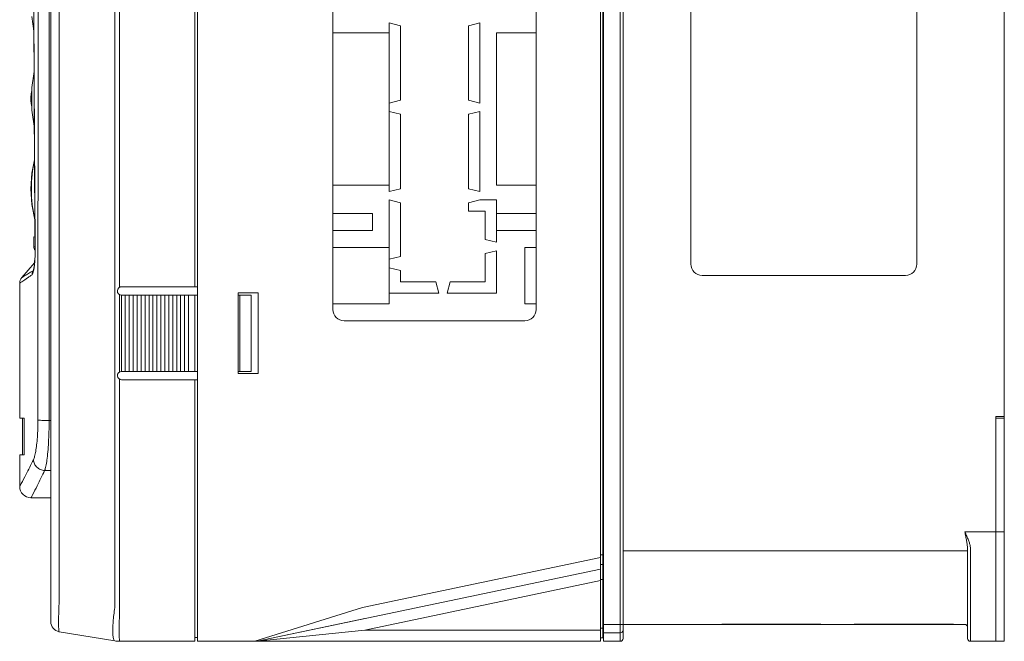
# Model space of a CAD drawing. Header units: millimetres. Extents: x -473 to 23648, y -382 to 1866.
# Tile 4 of 256: x -277 to -102, y 46 to 156. Entities that reach past the tile are written whole.
import ezdxf

# ---------------------------------------------------------------- set-up
doc = ezdxf.new("R2010")
doc.units = ezdxf.units.MM
doc.header["$LTSCALE"] = 80
doc.layers.get('0').update_dxf_attribs({"linetype": 'CONTINUOUS'})
for name, color, linetype in [('02___PRT_ALL_AXES', 7, 'CONTINUOUS'), ('06___PRT_ALL_SURFS', 7, 'CONTINUOUS'), ('09_ALL_ROUNDS', 7, 'CONTINUOUS'), ('20_ALL_FEATURES', 7, 'CONTINUOUS')]:
    doc.layers.add(name, color=color, linetype=linetype)

msp = doc.modelspace()

# ---------------------------------------------------------------- linework, layer by layer
at = {"color": 0, "linetype": 'Continuous', "lineweight": 0}
for p, q in [((-274.48, 156.498), (-274.134, 153.91)), ((-274.101, 146.757), (-274.48, 143.922)), ((-274.647, 142.265), (-274.647, 141.556)), ((-274.647, 142.265), (-274.647, 142.216)), ((-274.647, 142.216), (-274.647, 142.143)), ((-274.647, 142.143), (-274.647, 142.086)), ((-274.647, 142.086), (-274.647, 141.91)), ((-274.647, 141.91), (-274.647, 141.734)), ((-274.647, 141.734), (-274.647, 141.678)), ((-274.647, 141.678), (-274.647, 141.604)), ((-274.647, 141.604), (-274.647, 141.556)), ((-274.015, 131.083), (-274.469, 128.711)), ((-274.469, 128.711), (-274.647, 125.939)), ((-273.947, 117.639), (-273.947, 120.405)), ((-274.147, 117.439), (-274.147, 115.709)), ((-273.924, 117.439), (-274.147, 117.439)), ((-273.947, 117.639), (-273.925, 117.639)), ((-274.147, 115.71), (-273.909, 115.707)), ((-103.797, 57.43), (-103.797, 47.315)), ((-102.297, 45.815), (-102.297, 57.43)), ((-103.797, 45.815), (-102.297, 45.815))]:
    msp.add_line(p, q, dxfattribs=at)
for points in [[(-274.48, 143.341), (-274.556, 143.112), (-274.647, 142.265)], [(-274.48, 143.922), (-274.48, 139.898), (-274.048, 136.662)], [(-274.647, 141.556), (-274.556, 140.709), (-274.48, 140.479)], [(-274.647, 125.939), (-274.469, 123.168), (-273.947, 120.439)]]:
    msp.add_lwpolyline(points, dxfattribs=at)
msp.add_arc((-273.147, 115.71), 1, 180, 219.05632, dxfattribs=at)
msp.add_open_spline([(-274.03, 131.063), (-274.384, 129.382), (-274.771, 125.812), (-274.355, 122.239), (-273.947, 120.439)], degree=3, knots=[0, 0, 0, 0, 5.1516849, 10.6868825, 10.6868825, 10.6868825, 10.6868825], dxfattribs=at)
at = {"layer": '02___PRT_ALL_AXES', "color": 0, "linetype": 'Continuous', "lineweight": 0}
for p, q in [((-173.797, 45.815), (-173.797, 231.815)), ((-157.797, 183.634), (-157.797, 112.634)), ((-117.797, 112.634), (-117.797, 183.634)), ((-185.197, 126.585), (-192.197, 126.585)), ((-155.797, 110.634), (-119.797, 110.634)), ((-245.647, 108.629), (-245.147, 108.629)), ((-245.647, 107.129), (-245.147, 107.129)), ((-211.197, 105.585), (-221.197, 105.585)), ((-245.647, 93.629), (-245.147, 93.629)), ((-245.647, 92.129), (-245.147, 92.129)), ((-215.928, 51.815), (-173.797, 60.649)), ((-234.594, 45.857), (-173.797, 58.605)), ((-215.513, 47.815), (-173.797, 56.562)), ((-245.647, 51.815), (-245.647, 45.815)), ((-173.797, 47.815), (-215.513, 47.815)), ((-245.647, 46.515), (-245.147, 46.515)), ((-173.797, 45.815), (-215.513, 45.815))]:
    msp.add_line(p, q, dxfattribs=at)
for centre, start, end in [((-155.797, 112.634), 180, 270), ((-119.797, 112.634), 270, 0)]:
    msp.add_arc(centre, 2, start, end, dxfattribs=at)
at = {"layer": '06___PRT_ALL_SURFS', "color": 0, "linetype": 'Continuous', "lineweight": 0}
msp.add_line((-271.147, 71.224), (-274.647, 71.224), dxfattribs=at)
at = {"layer": '09_ALL_ROUNDS', "color": 0, "linetype": 'Continuous', "lineweight": 0}
for p, q in [((-170.297, 231.815), (-170.297, 45.815)), ((-169.797, 231.315), (-169.797, 46.315)), ((-271.147, 49.298), (-271.147, 228.331)), ((-259.804, 51.801), (-259.804, 225.828)), ((-258.982, 108.523), (-258.982, 225.815)), ((-269.643, 53.441), (-269.643, 224.188)), ((-271.443, 84.906), (-271.415, 167.319)), ((-274.049, 136.673), (-274.034, 133.936)), ((-274.034, 133.936), (-274.016, 131.08)), ((-273.925, 117.64), (-273.924, 117.441)), ((-273.897, 115.59), (-273.91, 115.59)), ((-273.961, 113.537), (-273.998, 113.012)), ((-273.933, 114.105), (-273.962, 113.518)), ((-276.276, 110.239), (-274.016, 112.822)), ((-274.288, 111.44), (-274.183, 111.658)), ((-274.215, 111.532), (-274.288, 111.44)), ((-274.215, 111.532), (-274.215, 111.532)), ((-258.982, 93.523), (-258.982, 107.235)), ((-237.677, 107.129), (-237.677, 93.629)), ((-237.677, 107.129), (-237.071, 107.129)), ((-237.071, 93.629), (-237.677, 93.629)), ((-258.982, 51.815), (-258.982, 92.235)), ((-271.443, 84.906), (-271.147, 84.906)), ((-272.227, 76.07), (-271.147, 76.07)), ((-109.297, 65.2), (-103.797, 65.2)), ((-103.797, 45.815), (-103.797, 65.2)), ((-108.797, 61.815), (-169.797, 61.815)), ((-108.797, 62.01), (-108.797, 46.315)), ((-108.297, 62.267), (-108.297, 45.815)), ((-173.397, 60.115), (-173.297, 60.115)), ((-235.005, 45.815), (-215.928, 51.815)), ((-234.594, 45.857), (-215.517, 49.857)), ((-151.797, 48.83), (-135.297, 48.83)), ((-151.797, 48.815), (-151.797, 48.83)), ((-151.797, 48.827), (-135.297, 48.827)), ((-135.297, 48.83), (-135.297, 48.815)), ((-128.297, 48.83), (-111.797, 48.83)), ((-128.297, 48.815), (-128.297, 48.83)), ((-128.297, 48.827), (-111.797, 48.827)), ((-111.797, 48.83), (-111.797, 48.815)), ((-269.643, 47.523), (-259.804, 45.883)), ((-234.594, 45.857), (-215.513, 47.815)), ((-170.297, 47.315), (-173.297, 47.315)), ((-109.297, 48.815), (-170.297, 48.815)), ((-152.827, 48.815), (-152.826, 48.815)), ((-134.457, 48.816), (-134.268, 48.815)), ((-129.327, 48.815), (-129.326, 48.815)), ((-110.957, 48.816), (-110.768, 48.815)), ((-258.982, 45.815), (-245.647, 45.815)), ((-235.005, 45.815), (-215.513, 45.815)), ((-103.797, 45.815), (-108.297, 45.815))]:
    msp.add_line(p, q, dxfattribs=at)
for points in [[(-274.151, 157.462), (-274.083, 142.724), (-274, 128.431), (-273.911, 115.59)], [(-273.912, 115.089), (-273.916, 114.693), (-273.934, 114.081)], [(-273.911, 115.59), (-273.91, 115.379), (-273.915, 114.722), (-273.933, 114.105)], [(-273.997, 113.026), (-274.039, 112.58), (-274.086, 112.203), (-274.134, 111.9), (-274.179, 111.677), (-274.213, 111.544), (-274.217, 111.529)], [(-152.826, 48.815), (-152.641, 48.816), (-152.188, 48.824)], [(-152.188, 48.824), (-151.968, 48.827), (-151.797, 48.827)], [(-135.297, 48.827), (-135.13, 48.827), (-134.91, 48.824), (-134.457, 48.816)], [(-129.326, 48.815), (-129.141, 48.816), (-128.688, 48.824)], [(-128.688, 48.824), (-128.468, 48.827), (-128.297, 48.827)], [(-111.797, 48.827), (-111.63, 48.827), (-111.41, 48.824), (-110.957, 48.816)]]:
    msp.add_lwpolyline(points, dxfattribs=at)
for centre, radius, start, end in [((-275.147, 109.251), 1.5, 138.8141, 180.00003), ((-272.961, 110.768), 1.488, 153.11868, 181.01366), ((-258.597, 107.879), 0.75, 90, 266.17745), ((-258.597, 92.879), 0.75, 93.82255, 270), ((-274.647, 73.224), 2, 180.00002, 269.99998), ((-114.252, 62.011), 5.455, 359.98597, 3.77345), ((-111.04, 62.268), 2.742, 359.98025, 7.53053), ((-269.347, 49.298), 1.8, 180, 260.53768), ((-170.297, 47.815), 0.5, 270, 0), ((-109.297, 48.315), 0.5, 8.18181, 90), ((-258.982, 50.815), 5, 260.53768, 270), ((-235.005, 47.815), 2, 270, 281.84207), ((-170.297, 46.315), 0.5, 270, 0), ((-108.297, 46.315), 0.5, 180, 270)]:
    msp.add_arc(centre, radius, start, end, dxfattribs=at)
for points, knots in [([(-273.418, 85.043), (-273.413, 98.378), (-273.404, 125.064), (-273.398, 151.751), (-273.396, 165.102)], [0, 0, 0, 0, 40.004341, 80.059397, 80.059397, 80.059397, 80.059397]), ([(-274.139, 157.462), (-274.129, 155.098), (-274.109, 150.404), (-274.074, 143.26), (-274.034, 136.044), (-273.991, 128.849), (-273.945, 122.036), (-273.913, 117.659), (-273.897, 115.59)], [0, 0, 0, 0, 7.0936162, 14.0831282, 21.4309646, 28.7425169, 35.6666947, 41.8727977, 41.8727977, 41.8727977, 41.8727977]), ([(-273.897, 115.59), (-273.895, 115.311), (-273.897, 114.729), (-273.923, 113.837), (-273.978, 112.946), (-274.037, 112.36), (-274.073, 112.083)], [0, 0, 0, 0, 0.8384665, 1.7449665, 2.6776747, 3.5140572, 3.5140572, 3.5140572, 3.5140572]), ([(-275.757, 109.843), (-275.874, 109.763), (-276.086, 109.62), (-276.362, 109.437), (-276.541, 109.32), (-276.626, 109.265), (-276.647, 109.251)], [0, 0, 0, 0, 0.4269169, 0.7670649, 0.9931515, 1.0691813, 1.0691813, 1.0691813, 1.0691813]), ([(-274.288, 111.44), (-274.428, 111.36), (-274.7, 111.203), (-275.092, 110.968), (-275.451, 110.749), (-275.765, 110.556), (-276.015, 110.4), (-276.179, 110.299), (-276.256, 110.251), (-276.276, 110.239)], [0, 0, 0, 0, 0.4831725, 0.9434454, 1.3695236, 1.7456117, 2.0491701, 2.2534883, 2.3229794, 2.3229794, 2.3229794, 2.3229794]), ([(-274.449, 110.741), (-274.603, 110.635), (-274.904, 110.427), (-275.339, 110.127), (-275.621, 109.934), (-275.757, 109.843)], [0, 0, 0, 0, 0.5625106, 1.0969827, 1.5868983, 1.5868983, 1.5868983, 1.5868983]), ([(-274.185, 111.415), (-274.219, 111.261), (-274.279, 111.034), (-274.378, 110.789), (-274.449, 110.741)], [0, 0, 0, 0, 0.47470514, 0.73020472, 0.73020472, 0.73020472, 0.73020472]), ([(-274.208, 77.979), (-274.115, 78.166), (-273.962, 78.658), (-273.782, 79.534), (-273.628, 80.662), (-273.509, 81.993), (-273.435, 83.477), (-273.419, 84.51), (-273.418, 85.043)], [0, 0, 0, 0, 0.627796, 1.533308, 2.6849133, 4.0385848, 5.5423467, 7.1397978, 7.1397978, 7.1397978, 7.1397978]), ([(-273.418, 85.043), (-273.348, 85.007), (-273.115, 84.981), (-272.691, 84.935), (-272.106, 84.913), (-271.674, 84.906), (-271.443, 84.906)], [0, 0, 0, 0, 0.2360451, 0.6842765, 1.2919909, 1.9848837, 1.9848837, 1.9848837, 1.9848837]), ([(-272.227, 76.07), (-272.133, 76.309), (-271.982, 76.926), (-271.803, 78.02), (-271.651, 79.43), (-271.533, 81.094), (-271.459, 82.949), (-271.443, 84.241), (-271.443, 84.906)], [0, 0, 0, 0, 0.770064, 1.8943468, 3.3300045, 5.020529, 6.8999721, 8.8960006, 8.8960006, 8.8960006, 8.8960006]), ([(-276.647, 73.224), (-276.555, 73.398), (-276.185, 74.098), (-275.362, 75.678), (-274.648, 77.092), (-274.208, 77.979)], [0, 0, 0, 0, 0.5915057, 2.3741015, 5.3441233, 5.3441233, 5.3441233, 5.3441233]), ([(-274.208, 77.979), (-274.196, 77.733), (-274.073, 77.238), (-273.627, 76.616), (-272.984, 76.191), (-272.478, 76.079), (-272.227, 76.07)], [0, 0, 0, 0, 0.7378553, 1.4879116, 2.2453374, 3.0013825, 3.0013825, 3.0013825, 3.0013825]), ([(-274.647, 71.224), (-274.555, 71.402), (-274.188, 72.115), (-273.372, 73.725), (-272.663, 75.166), (-272.227, 76.07)], [0, 0, 0, 0, 0.5995232, 2.4064012, 5.4168536, 5.4168536, 5.4168536, 5.4168536]), ([(-109.297, 65.2), (-109.268, 65.062), (-109.21, 64.789), (-109.126, 64.387), (-109.072, 64.122), (-109.047, 63.993)], [0, 0, 0, 0, 0.4230201, 0.8369717, 1.2321961, 1.2321961, 1.2321961, 1.2321961]), ([(-109.297, 65.2), (-109.238, 65.074), (-109.122, 64.827), (-108.954, 64.462), (-108.848, 64.221), (-108.797, 64.103)], [0, 0, 0, 0, 0.4152975, 0.8205827, 1.2055621, 1.2055621, 1.2055621, 1.2055621]), ([(-109.047, 63.993), (-109.022, 63.862), (-108.974, 63.611), (-108.913, 63.251), (-108.865, 62.926), (-108.83, 62.636), (-108.815, 62.455), (-108.809, 62.37)], [0, 0, 0, 0, 0.4007174, 0.7667461, 1.0952609, 1.3858212, 1.6415507, 1.6415507, 1.6415507, 1.6415507]), ([(-108.321, 62.627), (-108.332, 62.705), (-108.364, 62.871), (-108.434, 63.134), (-108.53, 63.43), (-108.652, 63.757), (-108.746, 63.984), (-108.797, 64.103)], [0, 0, 0, 0, 0.2356015, 0.5066734, 0.8171073, 1.167204, 1.5544928, 1.5544928, 1.5544928, 1.5544928]), ([(-269.643, 47.523), (-269.698, 47.532), (-269.696, 47.819), (-269.759, 48.181), (-269.756, 48.914), (-269.762, 49.814), (-269.739, 50.918), (-269.701, 52.144), (-269.664, 53.001), (-269.643, 53.441)], [0, 0, 0, 0, 0.1672759, 0.6112893, 1.3153483, 2.2464827, 3.3616814, 4.6096571, 5.9319541, 5.9319541, 5.9319541, 5.9319541]), ([(-259.804, 45.883), (-259.884, 45.896), (-260.035, 46.134), (-260.111, 46.585), (-260.17, 47.298), (-260.16, 48.216), (-260.099, 49.311), (-259.98, 50.526), (-259.868, 51.369), (-259.804, 51.801)], [0, 0, 0, 0, 0.2438534, 0.7129717, 1.4269737, 2.3611113, 3.4741882, 4.7145542, 6.0241611, 6.0241611, 6.0241611, 6.0241611]), ([(-258.981, 45.815), (-259.031, 45.815), (-258.948, 46.13), (-259.045, 46.455), (-259.001, 47.218), (-259.02, 48.128), (-259.007, 49.256), (-258.998, 50.501), (-258.987, 51.369), (-258.981, 51.815)], [0, 0, 0, 0, 0.150063, 0.592988, 1.3077359, 2.2581508, 3.3963775, 4.6651617, 6.0012052, 6.0012052, 6.0012052, 6.0012052]), ([(-152.826, 48.815), (-152.771, 48.815), (-152.66, 48.816), (-152.491, 48.819), (-152.317, 48.823), (-152.143, 48.827), (-151.969, 48.829), (-151.854, 48.83), (-151.797, 48.83)], [0, 0, 0, 0, 0.163523, 0.3341742, 0.5082816, 0.6835856, 0.8578363, 1.0288397, 1.0288397, 1.0288397, 1.0288397]), ([(-135.297, 48.83), (-135.24, 48.83), (-135.125, 48.829), (-134.951, 48.827), (-134.777, 48.823), (-134.603, 48.819), (-134.434, 48.816), (-134.323, 48.815), (-134.268, 48.815)], [0, 0, 0, 0, 0.1712636, 0.3456663, 0.5210052, 0.6950595, 0.8655556, 1.028905, 1.028905, 1.028905, 1.028905]), ([(-129.326, 48.815), (-129.271, 48.815), (-129.16, 48.816), (-128.991, 48.819), (-128.817, 48.823), (-128.643, 48.827), (-128.469, 48.829), (-128.354, 48.83), (-128.297, 48.83)], [0, 0, 0, 0, 0.163523, 0.3341742, 0.5082816, 0.6835856, 0.8578363, 1.0288397, 1.0288397, 1.0288397, 1.0288397]), ([(-111.797, 48.83), (-111.74, 48.83), (-111.625, 48.829), (-111.451, 48.827), (-111.277, 48.823), (-111.103, 48.819), (-110.934, 48.816), (-110.823, 48.815), (-110.768, 48.815)], [0, 0, 0, 0, 0.1712636, 0.3456663, 0.5210052, 0.6950595, 0.8655556, 1.028905, 1.028905, 1.028905, 1.028905])]:
    msp.add_open_spline(points, degree=3, knots=knots, dxfattribs=at)
msp.add_open_spline([(-274.073, 112.083), (-274.103, 111.859), (-274.137, 111.636), (-274.185, 111.415)], degree=3, dxfattribs=at)
at = {"layer": '20_ALL_FEATURES', "color": 0, "linetype": 'Continuous', "lineweight": 0}
for p, q in [((-245.147, 45.815), (-245.147, 238.972)), ((-173.397, 231.215), (-173.397, 46.415)), ((-173.297, 45.815), (-173.297, 231.815)), ((-245.647, 225.815), (-245.647, 108.629)), ((-221.197, 194.585), (-221.197, 104.585)), ((-185.197, 104.585), (-185.197, 194.585)), ((-102.297, 170.634), (-102.297, 85.634)), ((-211.197, 125.485), (-211.197, 155.335)), ((-211.197, 155.335), (-209.197, 154.835)), ((-197.197, 154.835), (-195.197, 155.335)), ((-195.197, 155.335), (-195.197, 141.16)), ((-221.197, 153.585), (-211.197, 153.585)), ((-209.197, 154.835), (-209.197, 141.66)), ((-197.197, 141.66), (-197.197, 154.835)), ((-192.197, 153.585), (-192.197, 126.585)), ((-185.197, 153.585), (-192.197, 153.585)), ((-209.197, 141.66), (-211.197, 141.16)), ((-195.197, 141.16), (-197.197, 141.66)), ((-211.197, 139.66), (-209.197, 139.16)), ((-197.197, 139.16), (-195.197, 139.66)), ((-195.197, 139.66), (-195.197, 125.485)), ((-209.197, 139.16), (-209.197, 125.985)), ((-197.197, 125.985), (-197.197, 139.16)), ((-211.197, 126.585), (-221.197, 126.585)), ((-209.197, 125.985), (-211.197, 125.485)), ((-195.197, 125.485), (-197.197, 125.985)), ((-211.197, 105.585), (-211.197, 123.985)), ((-211.197, 123.985), (-209.197, 123.485)), ((-197.197, 123.485), (-195.197, 123.985)), ((-192.197, 123.985), (-195.197, 123.985)), ((-192.197, 116.485), (-192.197, 123.985)), ((-209.197, 123.485), (-209.197, 113.985)), ((-197.197, 121.985), (-197.197, 123.485)), ((-221.197, 121.585), (-214.197, 121.585)), ((-214.197, 121.585), (-214.197, 118.585)), ((-194.197, 121.985), (-197.197, 121.985)), ((-194.197, 116.985), (-194.197, 121.985)), ((-185.197, 121.585), (-192.197, 121.585)), ((-214.197, 118.585), (-221.197, 118.585)), ((-185.197, 118.585), (-192.197, 118.585)), ((-192.197, 116.485), (-194.197, 116.985)), ((-221.197, 115.585), (-211.197, 115.585)), ((-185.197, 115.585), (-187.197, 115.585)), ((-187.197, 115.585), (-187.197, 105.585)), ((-209.197, 113.985), (-211.197, 113.485)), ((-194.197, 114.485), (-192.197, 114.985)), ((-194.197, 109.485), (-194.197, 114.485)), ((-192.197, 107.485), (-192.197, 114.985)), ((-211.197, 111.985), (-209.197, 111.485)), ((-209.197, 111.485), (-209.197, 109.485)), ((-276.647, 85.315), (-276.647, 109.251)), ((-245.647, 108.629), (-258.597, 108.629)), ((-209.197, 109.485), (-202.947, 109.485)), ((-202.947, 109.485), (-202.447, 107.485)), ((-200.947, 107.485), (-200.447, 109.485)), ((-200.447, 109.485), (-194.197, 109.485)), ((-258.647, 93.627), (-258.647, 107.131)), ((-245.647, 107.129), (-258.597, 107.129)), ((-257.947, 107.129), (-257.947, 93.629)), ((-257.247, 93.629), (-257.247, 107.129)), ((-256.547, 107.129), (-256.547, 93.629)), ((-255.847, 93.629), (-255.847, 107.129)), ((-255.147, 107.129), (-255.147, 93.629)), ((-254.447, 93.629), (-254.447, 107.129)), ((-253.747, 107.129), (-253.747, 93.629)), ((-253.047, 93.629), (-253.047, 107.129)), ((-252.347, 107.129), (-252.347, 93.629)), ((-251.647, 93.629), (-251.647, 107.129)), ((-250.947, 107.129), (-250.947, 93.629)), ((-250.247, 93.629), (-250.247, 107.129)), ((-249.547, 107.129), (-249.547, 93.629)), ((-248.847, 93.629), (-248.847, 107.129)), ((-248.147, 107.129), (-248.147, 93.629)), ((-247.447, 93.629), (-247.447, 107.129)), ((-246.747, 107.129), (-246.747, 93.629)), ((-245.647, 107.129), (-245.647, 93.629)), ((-237.947, 93.229), (-237.947, 107.529)), ((-237.947, 107.529), (-234.447, 107.529)), ((-237.947, 107.129), (-237.677, 107.129)), ((-237.071, 107.129), (-235.677, 107.129)), ((-235.677, 93.629), (-235.677, 107.129)), ((-234.447, 107.529), (-234.447, 93.229)), ((-202.447, 107.485), (-211.197, 107.485)), ((-192.197, 107.485), (-200.947, 107.485)), ((-185.197, 105.585), (-187.197, 105.585)), ((-219.197, 102.585), (-187.197, 102.585)), ((-245.647, 93.629), (-258.597, 93.629)), ((-237.947, 93.629), (-237.677, 93.629)), ((-234.447, 93.229), (-237.947, 93.229)), ((-237.071, 93.629), (-235.677, 93.629)), ((-245.647, 92.129), (-258.597, 92.129)), ((-245.647, 92.129), (-245.647, 51.815)), ((-103.797, 85.634), (-102.297, 85.634)), ((-103.797, 85.634), (-103.797, 57.43)), ((-102.297, 85.634), (-102.297, 57.43)), ((-276.647, 85.315), (-275.881, 85.315)), ((-276.147, 78.815), (-276.147, 85.315)), ((-102.297, 85.334), (-103.797, 85.334)), ((-276.647, 73.224), (-276.647, 78.815)), ((-275.862, 78.815), (-276.647, 78.815)), ((-102.297, 65.192), (-103.797, 65.192)), ((-173.797, 61.115), (-173.397, 61.115)), ((-173.397, 61.615), (-173.297, 61.615)), ((-173.797, 59.415), (-173.397, 59.415)), ((-173.397, 60.115), (-173.297, 60.115)), ((-173.797, 56.765), (-173.397, 56.765)), ((-173.297, 56.771), (-173.397, 56.771)), ((-173.797, 48.115), (-173.397, 48.115)), ((-173.397, 48.584), (-173.297, 48.584)), ((-173.397, 47.153), (-173.297, 47.153)), ((-173.297, 47.115), (-173.397, 47.115)), ((-173.297, 48.815), (-170.297, 48.815)), ((-235.005, 45.815), (-245.147, 45.815)), ((-223.934, 45.815), (-223.661, 45.815)), ((-173.797, 46.415), (-173.397, 46.415)), ((-170.297, 45.815), (-173.297, 45.815))]:
    msp.add_line(p, q, dxfattribs=at)
for centre, start, end in [((-219.197, 104.585), 180, 270), ((-187.197, 104.585), 270, 0)]:
    msp.add_arc(centre, 2, start, end, dxfattribs=at)
msp.add_open_spline([(-275.881, 85.315), (-275.879, 84.589), (-275.875, 83.141), (-275.869, 80.974), (-275.864, 79.533), (-275.862, 78.815)], degree=3, knots=[0, 0, 0, 0, 2.1770905, 4.3437593, 6.5000286, 6.5000286, 6.5000286, 6.5000286], dxfattribs=at)

doc.saveas('drawing.dxf')
